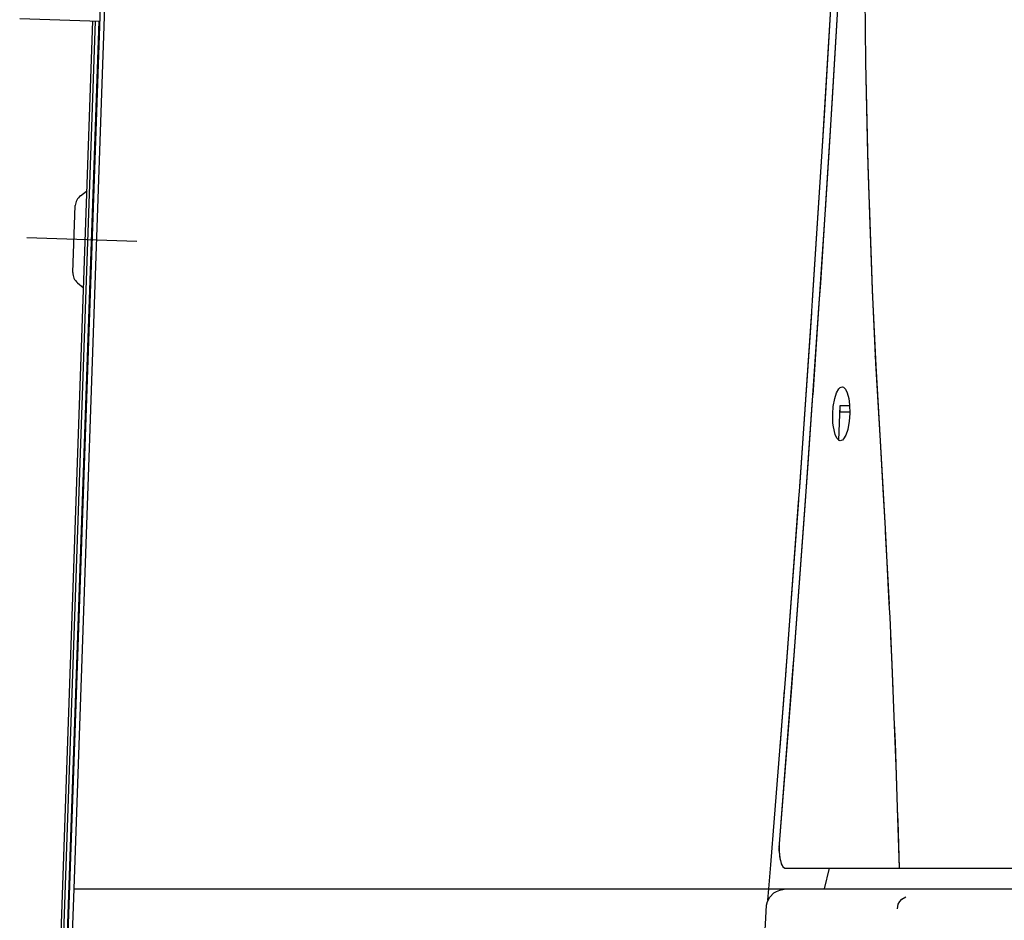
# Model space of a CAD drawing. Header units: millimetres. Extents: x 96940 to 101272, y 432237 to 434659.
# Tile 106 of 256: x 97683.531 to 97684.022, y 432611.737 to 432612.185. Entities that reach past the tile are written whole.
import ezdxf

# ---------------------------------------------------------------- set-up
doc = ezdxf.new("R2010")
doc.units = ezdxf.units.MM
doc.layers.add('citadis', color=7, linetype='Continuous')

msp = doc.modelspace()

# ---------------------------------------------------------------- linework, layer by layer
at = {"layer": 'citadis', "color": 7}
for p, q in [((97683.5440288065, 432611.4055823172), (97683.62879263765, 432613.8329016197)), ((97683.5583384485, 432611.7523666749), (97683.57450937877, 432612.2154408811)), ((97683.55833948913, 432611.7523666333), (97683.57451137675, 432612.2154410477)), ((97683.93144365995, 432612.1224925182), (97683.93703988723, 432612.2154408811)), ((97683.93239628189, 432612.1377922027), (97683.93703988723, 432612.2154408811)), ((97683.9350317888, 432612.1245913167), (97683.94049952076, 432612.2154408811)), ((97683.93638188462, 432612.1463613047), (97683.94049952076, 432612.2154408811)), ((97683.95227634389, 432612.2154409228), (97683.95287802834, 432612.164583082)), ((97683.53122227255, 432612.1861184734), (97683.57123693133, 432612.1847211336)), ((97683.54042956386, 432611.4036735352), (97683.56770878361, 432612.1848443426)), ((97683.5417483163, 432611.4036944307), (97683.56902516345, 432612.1847983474)), ((97683.54361942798, 432611.4036936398), (97683.57089406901, 432612.1847331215)), ((97683.95287798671, 432612.164583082), (97683.95288281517, 432612.1641758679)), ((97683.95288281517, 432612.1641758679), (97683.95400210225, 432612.1130624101)), ((97683.95288281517, 432612.1641758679), (97683.95366265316, 432612.1261701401)), ((97683.93569266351, 432612.1355715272), (97683.93638188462, 432612.1463613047)), ((97683.93190269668, 432612.1301157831), (97683.93239628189, 432612.1377922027)), ((97683.93050910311, 432612.054420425), (97683.93569149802, 432612.1355528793)), ((97683.92646376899, 432612.0455300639), (97683.93190182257, 432612.1301018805)), ((97683.93282480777, 432612.0906357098), (97683.9350317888, 432612.1245913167)), ((97683.95366265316, 432612.1261701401), (97683.95387756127, 432612.118669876)), ((97683.92644578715, 432612.04574851), (97683.93144365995, 432612.1224925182)), ((97683.95388484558, 432612.1184161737), (97683.9547482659, 432612.0882869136)), ((97683.95400210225, 432612.1130624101), (97683.95444594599, 432612.0978720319)), ((97683.56151674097, 432612.0977958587), (97683.56448824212, 432612.099998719)), ((97683.95444594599, 432612.0978720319), (97683.95457802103, 432612.0942272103)), ((97683.9545794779, 432612.0941873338), (97683.9561441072, 432612.0510084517)), ((97683.55774804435, 432612.0595318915), (97683.55891112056, 432612.0928380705)), ((97683.92913582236, 432612.0338789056), (97683.93268382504, 432612.0884664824)), ((97683.9547482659, 432612.0882869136), (97683.95615480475, 432612.0507801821)), ((97683.53475957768, 432612.0770080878), (97683.5896497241, 432612.0750912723)), ((97683.5600014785, 432612.0544044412), (97683.56281210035, 432612.0519996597)), ((97683.92981276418, 432612.0442925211), (97683.93050910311, 432612.054420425)), ((97683.9561441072, 432612.0510084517), (97683.95786457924, 432612.0142688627)), ((97683.95615551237, 432612.0507620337), (97683.95616354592, 432612.0505473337)), ((97683.95616354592, 432612.0505473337), (97683.95793180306, 432612.0129741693)), ((97683.92591682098, 432612.0376248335), (97683.92646376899, 432612.0455300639)), ((97683.92414660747, 432611.9618798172), (97683.92981134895, 432612.0442716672)), ((97683.92003384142, 432611.9525972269), (97683.92591565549, 432612.0376078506)), ((97683.92539992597, 432612.0296885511), (97683.92603744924, 432612.0394779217)), ((97683.92667355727, 432611.9985951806), (97683.92913582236, 432612.0338789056)), ((97683.92002464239, 432611.9529166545), (97683.92539992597, 432612.0296885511)), ((97683.95770378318, 432612.0177026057), (97683.9577070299, 432612.0177500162)), ((97683.95786457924, 432612.0142688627), (97683.96007310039, 432611.9755908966)), ((97683.95793180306, 432612.0129741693), (97683.96007310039, 432611.9755908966)), ((97683.93843918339, 432611.9995814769), (97683.93960608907, 432612.0015832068)), ((97683.93960608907, 432612.0015832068), (97683.94019603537, 432612.0021583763)), ((97683.94019603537, 432612.0021583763), (97683.94076491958, 432612.0024604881)), ((97683.94076491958, 432612.0024604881), (97683.94130287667, 432612.0025271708)), ((97683.94130287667, 432612.0025271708), (97683.94182647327, 432612.0023633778)), ((97683.94182647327, 432612.0023633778), (97683.94285610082, 432612.0013804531)), ((97683.94285610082, 432612.0013804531), (97683.94373775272, 432611.999572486)), ((97683.92281649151, 432611.9433245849), (97683.92649423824, 432611.9960252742)), ((97683.93678705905, 432611.9926870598), (97683.9375238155, 432611.9967596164)), ((97683.9375238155, 432611.9967596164), (97683.93843918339, 432611.9995814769)), ((97683.94373775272, 432611.999572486), (97683.94449303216, 432611.9967027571)), ((97683.94449303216, 432611.9967027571), (97683.9449053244, 432611.9935049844)), ((97683.93649893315, 432611.9891556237), (97683.93678705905, 432611.9926870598)), ((97683.93958065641, 432611.9758196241), (97683.9402700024, 432611.993269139)), ((97683.94015116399, 432611.9901702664), (97683.9402700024, 432611.9932692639)), ((97683.9402700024, 432611.9932692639), (97683.9449517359, 432611.9932693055)), ((97683.9402700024, 432611.9932693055), (97683.9449517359, 432611.9932693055)), ((97683.9449053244, 432611.9935049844), (97683.94500522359, 432611.9892273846)), ((97683.93657889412, 432611.9845083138), (97683.93649893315, 432611.9891556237)), ((97683.94015116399, 432611.9901702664), (97683.94502732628, 432611.9901702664)), ((97683.94500522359, 432611.9892273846), (97683.94471376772, 432611.9853800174)), ((97683.9368050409, 432611.9825756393), (97683.93657889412, 432611.9845083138)), ((97683.93774184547, 432611.9787325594), (97683.9368050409, 432611.9825756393)), ((97683.94395807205, 432611.981315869), (97683.94303350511, 432611.9785333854)), ((97683.94471376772, 432611.9853800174), (97683.94395807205, 432611.981315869)), ((97683.93861217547, 432611.9768959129), (97683.93774184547, 432611.9787325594)), ((97683.93964438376, 432611.9758730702), (97683.93861217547, 432611.9768959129)), ((97683.94017705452, 432611.9756944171), (97683.93964438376, 432611.9758730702)), ((97683.94072404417, 432611.9757499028), (97683.94017705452, 432611.9756944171)), ((97683.94129642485, 432611.9760433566), (97683.94072404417, 432611.9757499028)), ((97683.94188374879, 432611.9766022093), (97683.94129642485, 432611.9760433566)), ((97683.94303350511, 432611.9785333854), (97683.94188374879, 432611.9766022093)), ((97683.96007310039, 432611.9755908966), (97683.96245149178, 432611.9349297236)), ((97683.96007310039, 432611.9755908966), (97683.96152326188, 432611.9514979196)), ((97683.92347670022, 432611.9527836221), (97683.92414660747, 432611.9618798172)), ((97683.9172794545, 432611.8686375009), (97683.92347503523, 432611.9527613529)), ((97683.9194625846, 432611.9448879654), (97683.92003384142, 432611.9525972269)), ((97683.96152326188, 432611.9514979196), (97683.96261861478, 432611.9319465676)), ((97683.91309034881, 432611.8588908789), (97683.91946116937, 432611.9448684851)), ((97683.91891384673, 432611.937051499), (97683.91954712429, 432611.9460961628)), ((97683.91994697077, 432611.9048323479), (97683.92281649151, 432611.9433245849)), ((97683.91308972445, 432611.8592730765), (97683.91891384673, 432611.937051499)), ((97683.9624530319, 432611.9349035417), (97683.9626235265, 432611.9319884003)), ((97683.9626235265, 432611.9319884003), (97683.96452856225, 432611.8947961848)), ((97683.96270094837, 432611.930477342), (97683.9628741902, 432611.9273846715)), ((97683.9628741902, 432611.9273846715), (97683.96413171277, 432611.9032559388)), ((97683.91607916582, 432611.852949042), (97683.91979733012, 432611.9028251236)), ((97683.96413171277, 432611.9032559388), (97683.9645574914, 432611.8941799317)), ((97683.96454075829, 432611.8945580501), (97683.96488520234, 432611.8878335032)), ((97683.96488520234, 432611.8878335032), (97683.96646631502, 432611.8517550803)), ((97683.9653108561, 432611.8781214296), (97683.9659566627, 432611.8643549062)), ((97683.9166780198, 432611.8609813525), (97683.9172794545, 432611.8686375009)), ((97683.9659566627, 432611.8643549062), (97683.96649878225, 432611.8509528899)), ((97683.90990901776, 432611.7748140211), (97683.91667631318, 432611.8609594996)), ((97683.91244296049, 432611.8506350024), (97683.91309034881, 432611.8588908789)), ((97683.90750323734, 432611.7876445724), (97683.91244158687, 432611.8506177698)), ((97683.9099089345, 432611.7748124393), (97683.91607916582, 432611.852949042)), ((97683.9119912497, 432611.8446034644), (97683.91249932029, 432611.8513887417)), ((97683.96648129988, 432611.8514131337), (97683.96687186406, 432611.8425013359)), ((97683.91026678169, 432611.8228847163), (97683.9119912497, 432611.8446034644)), ((97683.96687186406, 432611.8425013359), (97683.96807756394, 432611.8093645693)), ((97683.96715145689, 432611.8348177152), (97683.967537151, 432611.8252818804)), ((97683.967537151, 432611.8252818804), (97683.96845913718, 432611.7981260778)), ((97683.96809259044, 432611.8089519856), (97683.96848519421, 432611.7981619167)), ((97683.96848519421, 432611.7981619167), (97683.96953854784, 432611.7627727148)), ((97683.96867916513, 432611.791645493), (97683.96886914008, 432611.7860498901)), ((97683.9056245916, 432611.7644262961), (97683.90750323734, 432611.7876445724)), ((97683.96886914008, 432611.7860498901), (97683.96953854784, 432611.7627727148)), ((97683.90980811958, 432611.7712334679), (97683.90990627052, 432611.7748124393)), ((97683.9098171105, 432611.7731740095), (97683.90990377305, 432611.774720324)), ((97683.90990627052, 432611.7748124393), (97683.9099089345, 432611.7748124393)), ((97683.90980811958, 432611.7712334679), (97683.91009041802, 432611.7678846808)), ((97683.9098171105, 432611.7731740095), (97683.9098363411, 432611.7722621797)), ((97683.90983825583, 432611.7721709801), (97683.90987259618, 432611.7705433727)), ((97683.90987467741, 432611.77044364), (97683.90988887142, 432611.7697706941)), ((97683.90988887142, 432611.7697706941), (97683.91000487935, 432611.7688992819)), ((97683.90562509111, 432611.764425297), (97683.90565601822, 432611.7648145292)), ((97683.91003122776, 432611.7687011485), (97683.91019023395, 432611.7675065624)), ((97683.91009041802, 432611.7678846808), (97683.910719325, 432611.7651622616)), ((97683.91020721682, 432611.7673789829), (97683.91026032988, 432611.766980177)), ((97683.91026032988, 432611.766980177), (97683.9104666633, 432611.7662560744)), ((97683.9105628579, 432611.7659184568), (97683.91082546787, 432611.7649968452)), ((97683.910719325, 432611.7651622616), (97683.91162016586, 432611.7633883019)), ((97683.91085377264, 432611.7648975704), (97683.91090276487, 432611.7647256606)), ((97683.91090276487, 432611.7647256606), (97683.91118918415, 432611.7642370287)), ((97683.90463862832, 432611.7523666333), (97683.90562509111, 432611.764425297)), ((97683.91141824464, 432611.763846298), (97683.91170299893, 432611.7633605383)), ((97683.91162016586, 432611.7633883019), (97683.9126867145, 432611.7627727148)), ((97683.91172073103, 432611.7633302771), (97683.9117520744, 432611.7632768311)), ((97683.9117520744, 432611.7632768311), (97683.91229893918, 432611.7629965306)), ((97683.9126867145, 432611.7627727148), (97683.91273562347, 432611.7627727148)), ((97683.91273562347, 432611.7627727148), (97683.94274404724, 432611.7627727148)), ((97683.93241030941, 432611.7523666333), (97683.93488281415, 432611.7627727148)), ((97683.94274404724, 432611.7627727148), (97683.96953854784, 432611.7627727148)), ((97683.94595634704, 432611.7627727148), (97683.9695285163, 432611.7627727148)), ((97683.96953854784, 432611.7627727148), (97683.97187585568, 432611.7627727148)), ((97683.97187585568, 432611.7627727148), (97683.97445899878, 432611.7627727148)), ((97683.97445899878, 432611.7627727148), (97683.97729975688, 432611.7627727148)), ((97683.97450020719, 432611.7627727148), (97683.97451943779, 432611.7627727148)), ((97683.97451943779, 432611.7627727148), (97683.9745873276, 432611.7627727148)), ((97683.97729975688, 432611.7627727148), (97683.98040957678, 432611.7627727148)), ((97683.97989875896, 432611.7627727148), (97683.98012952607, 432611.7627727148)), ((97683.98012952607, 432611.7627727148), (97683.98023242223, 432611.7627727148)), ((97683.98040957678, 432611.7627727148), (97683.98379936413, 432611.7627727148)), ((97683.98379936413, 432611.7627727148), (97683.98747890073, 432611.7627727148)), ((97683.98579659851, 432611.7627727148), (97683.98633730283, 432611.7627727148)), ((97683.98633730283, 432611.7627727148), (97683.9867258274, 432611.7627727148)), ((97683.98747890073, 432611.7627727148), (97683.99145684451, 432611.7627727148)), ((97683.99145684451, 432611.7627727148), (97683.99574006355, 432611.7627727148)), ((97683.99260780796, 432611.7627727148), (97683.99312324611, 432611.7627727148)), ((97683.99312324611, 432611.7627727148), (97683.99386424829, 432611.7627727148)), ((97683.99574006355, 432611.7627727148), (97684.00033351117, 432611.7627727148)), ((97684.00033351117, 432611.7627727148), (97684.0052397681, 432611.7627727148)), ((97684.00040618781, 432611.7627727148), (97684.00045226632, 432611.7627727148)), ((97684.00045226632, 432611.7627727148), (97684.00084720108, 432611.7627727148)), ((97684.0052397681, 432611.7627727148), (97684.01045875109, 432611.7627727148)), ((97684.00610256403, 432611.7627727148), (97684.0067189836, 432611.7627727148)), ((97684.0067189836, 432611.7627727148), (97684.00770469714, 432611.7627727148)), ((97684.01045875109, 432611.7627727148), (97684.0159873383, 432611.7627727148)), ((97684.01395239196, 432611.7627727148), (97684.0148984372, 432611.7627727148)), ((97684.0148984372, 432611.7627727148), (97684.01532334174, 432611.7627727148)), ((97684.0159873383, 432611.7627727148), (97684.02181907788, 432611.7627727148)), ((97684.02181907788, 432611.7627727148), (97684.02794373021, 432611.7627727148)), ((97683.5463221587, 432611.4082561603), (97683.55833948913, 432611.7523666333)), ((97683.55833948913, 432611.7523666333), (97683.57648326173, 432611.7523666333)), ((97683.57648326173, 432611.7523666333), (97683.58146386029, 432611.7523666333)), ((97683.57648326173, 432611.7523666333), (97683.58168288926, 432611.7523666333)), ((97683.58168288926, 432611.7523666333), (97683.59775238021, 432611.7523666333)), ((97683.59775238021, 432611.7523666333), (97683.60837299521, 432611.7523666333)), ((97683.59791729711, 432611.7523666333), (97683.67244679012, 432611.7523666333)), ((97683.60837299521, 432611.7523666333), (97683.61436228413, 432611.7523666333)), ((97683.630705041, 432611.7523666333), (97683.6419095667, 432611.7523666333)), ((97683.6419095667, 432611.7523666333), (97683.64928441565, 432611.7523666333)), ((97683.66549443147, 432611.7523666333), (97683.67244679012, 432611.7523666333)), ((97683.67244679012, 432611.7523666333), (97683.6770884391, 432611.7523666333)), ((97683.6770884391, 432611.7523666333), (97683.70222265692, 432611.7523666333)), ((97683.6770884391, 432611.7523666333), (97683.68334167, 432611.7523666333)), ((97683.70222265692, 432611.7523666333), (97683.71390482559, 432611.7523666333)), ((97683.70226861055, 432611.7523666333), (97683.72119413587, 432611.7523666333)), ((97683.71390482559, 432611.7523666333), (97683.72134398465, 432611.7523666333)), ((97683.72134398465, 432611.7523666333), (97683.74133039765, 432611.7523666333)), ((97683.74133039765, 432611.7523666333), (97683.75235377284, 432611.7523665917)), ((97683.74172587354, 432611.7523666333), (97683.76030766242, 432611.7523665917)), ((97683.75235377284, 432611.7523665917), (97683.76056190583, 432611.7523665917)), ((97683.76056190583, 432611.7523665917), (97683.7830728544, 432611.7523665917)), ((97683.7830728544, 432611.7523665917), (97683.78976127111, 432611.7523665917)), ((97683.78323956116, 432611.7523665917), (97683.78976127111, 432611.7523665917)), ((97683.78976127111, 432611.7523665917), (97683.79243007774, 432611.7523665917)), ((97683.79243007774, 432611.7523665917), (97683.79946801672, 432611.7523665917)), ((97683.79243007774, 432611.7523665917), (97683.79952920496, 432611.7523665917)), ((97683.79952920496, 432611.7523665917), (97683.87113273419, 432611.7523665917)), ((97683.82135455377, 432611.7523665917), (97683.83412828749, 432611.7523665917)), ((97683.83412828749, 432611.7523665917), (97683.84472742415, 432611.7523665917)), ((97683.86220178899, 432611.7523665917), (97683.87113273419, 432611.7523665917)), ((97683.87113273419, 432611.7523665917), (97683.87744278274, 432611.7523665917)), ((97683.87744278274, 432611.7523665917), (97683.90463771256, 432611.7523665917)), ((97683.87744278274, 432611.7523665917), (97683.89166214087, 432611.7523665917)), ((97683.90416377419, 432611.7467483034), (97683.90463862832, 432611.7523666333)), ((97683.90416456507, 432611.7467497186), (97683.90463842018, 432611.7523665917)), ((97683.90463862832, 432611.7523666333), (97683.91381528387, 432611.7523666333)), ((97683.90463862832, 432611.7523666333), (97683.91381528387, 432611.7523666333)), ((97683.90507464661, 432611.7483394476), (97683.9071716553, 432611.7503662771)), ((97683.9071716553, 432611.7503662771), (97683.90749478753, 432611.750614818)), ((97683.90749478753, 432611.750614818), (97683.9084047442, 432611.751129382)), ((97683.9084047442, 432611.751129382), (97683.9101418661, 432611.7517880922)), ((97683.91013895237, 432611.751796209), (97683.91229602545, 432611.7522830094)), ((97683.91229602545, 432611.7522830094), (97683.91381528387, 432611.7523665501)), ((97683.91381528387, 432611.7523665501), (97684.7868924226, 432611.7523665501)), ((97683.90356229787, 432611.7442987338), (97683.90400976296, 432611.7461295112)), ((97683.90400976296, 432611.7461295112), (97683.90507464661, 432611.7483394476)), ((97683.9691718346, 432611.7446974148), (97683.96997052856, 432611.7461275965)), ((97683.96997052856, 432611.7461275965), (97683.97102046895, 432611.7473286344)), ((97683.97102046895, 432611.7473286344), (97683.97299639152, 432611.7484042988)), ((97683.89869271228, 432611.6553599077), (97683.90356229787, 432611.7442987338)), ((97683.96880016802, 432611.7424306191), (97683.9691718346, 432611.7446974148))]:
    msp.add_line(p, q, dxfattribs=at)
for centre, radius, start, end in [((97683.5613897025, 432612.1041785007), 0.005203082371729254, 306.5504770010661, 310.7089240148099), ((97683.56535898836, 432612.0926129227), 0.006451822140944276, 126.5504770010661, 178.0001520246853), ((97683.56419591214, 432612.0593067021), 0.006451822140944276, 177.9998480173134, 229.4495229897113), ((97683.55942951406, 432612.0480461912), 0.005203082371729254, 45.29119898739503, 49.44952298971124)]:
    msp.add_arc(centre, radius, start, end, dxfattribs=at)

doc.saveas('drawing.dxf')
